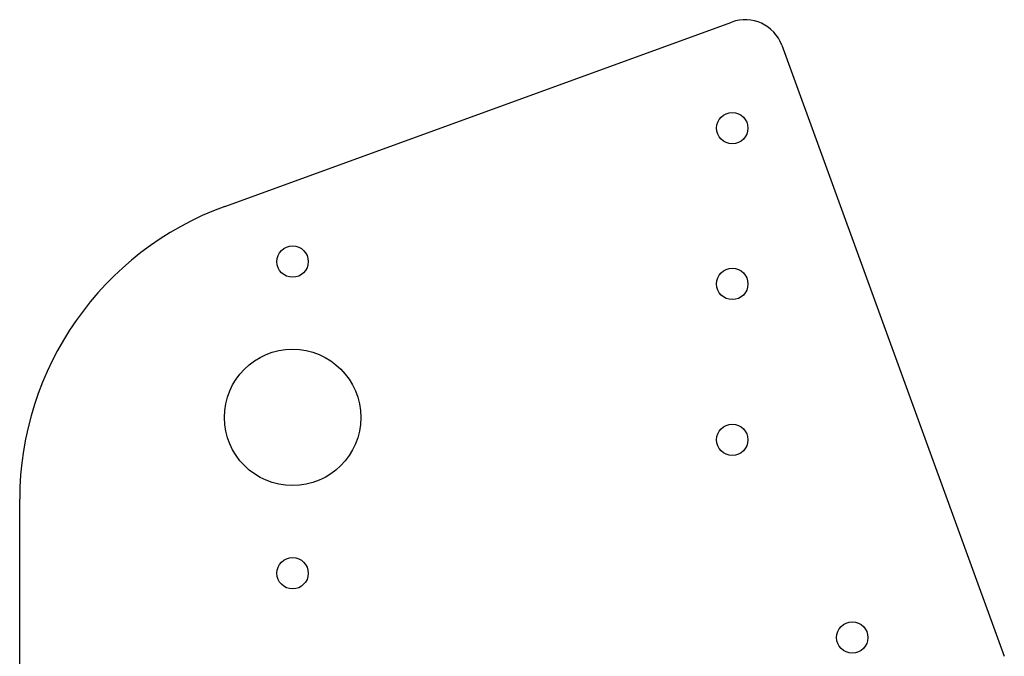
# Model space of a CAD drawing. Header units: inches. Extents: x 0 to 6.3, y -13.3 to -0.1.
# Tile 3 of 3: x 0 to 6.3, y -4.2 to -0.1. Entities that reach past the tile are written whole.
import ezdxf

# ---------------------------------------------------------------- set-up
doc = ezdxf.new("R2010")
doc.units = ezdxf.units.IN
doc.header["$MEASUREMENT"] = 0

msp = doc.modelspace()

# ---------------------------------------------------------------- linework, layer by layer
at = {"color": 7, "linetype": 'Continuous', "lineweight": 25}
for p, q in [((1.316, -1.2687), (4.5668, -0.0855)), ((4.8872, -0.2349), (6.3143, -4.1559)), ((0, -5.4026), (0, -3.1481))]:
    msp.add_line(p, q, dxfattribs=at)
for centre, radius in [((4.57, -0.7663), 0.1005), ((1.75, -1.6229), 0.1005), ((4.57, -1.7663), 0.1005), ((1.75, -2.6229), 0.4375), ((4.57, -2.7663), 0.1005), ((1.75, -3.6229), 0.1005), ((5.3393, -4.0354), 0.1005)]:
    msp.add_circle(centre, radius, dxfattribs=at)
for centre, radius, start, end in [((4.6523, -0.3204), 0.25, 20, 110), ((2, -3.1481), 2, 110, 180)]:
    msp.add_arc(centre, radius, start, end, dxfattribs=at)

doc.saveas('drawing.dxf')
